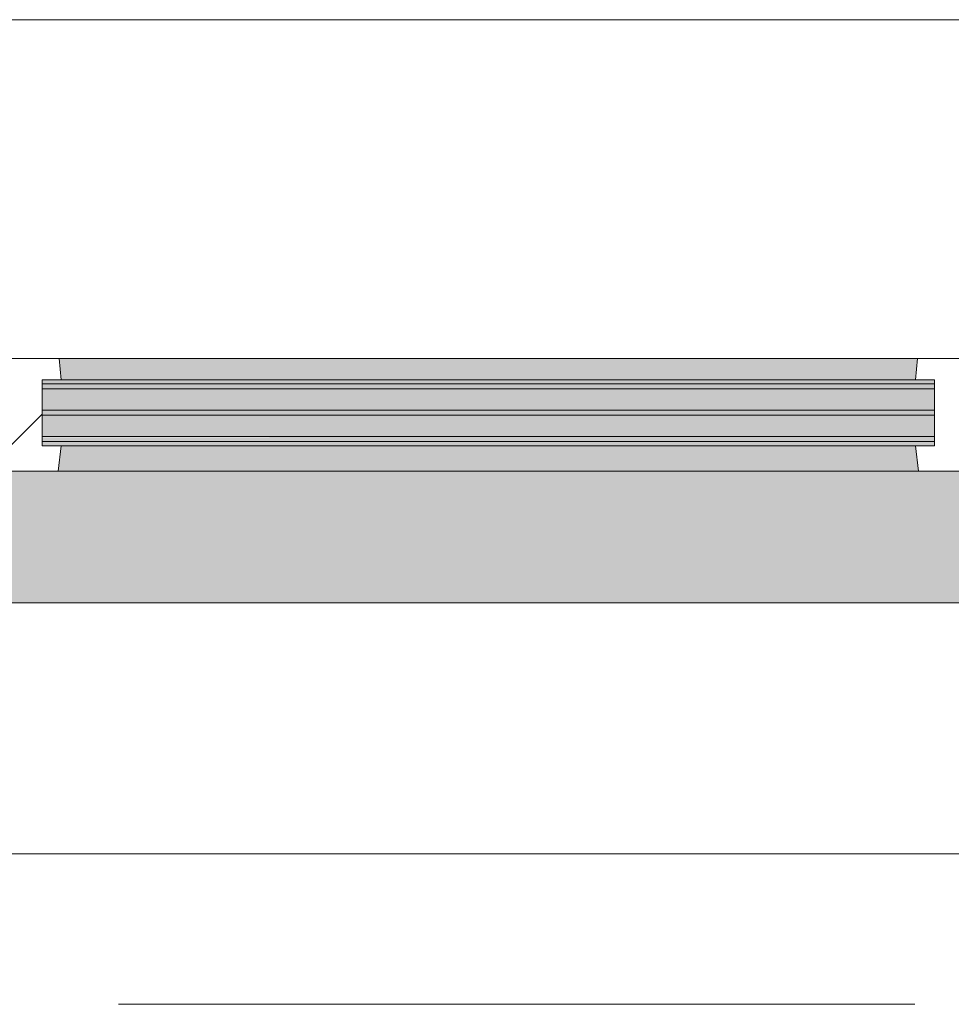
# Model space of a CAD drawing. Extents: x 3165 to 57695, y -7842 to 39081.
# Tile 23 of 248: x 5308 to 6051, y 35828 to 36613. Entities that reach past the tile are written whole.
import ezdxf

# ---------------------------------------------------------------- set-up
doc = ezdxf.new("R2010")
doc.units = 0
doc.header["$LTSCALE"] = 50
doc.linetypes.add('Onderlegger 3e verdieping$0$stramien', pattern=[22.225, 12.7, -3.175, 3.175, -3.175])
doc.layers.get('0').update_dxf_attribs({"linetype": 'CONTINUOUS'})
doc.layers.add('Onderlegger 3e verdieping$0$A-GLAZ', color=8, linetype='CONTINUOUS', lineweight=25)
doc.layers.add('Onderlegger 3e verdieping$0$S-GRID', color=8, linetype='CONTINUOUS', lineweight=18)
pattern_1 = [(225, (5433.27, 36403.2), (212.132, -212.132), [])]

# ---------------------------------------------------------------- blocks, each defined once
blk = doc.blocks.new('Onderlegger 3e verdieping$0$31_KA_Houten kozijn metselwerkgevel met draaiend deel verdieping - 31_KA_Houten kozijn metselwerkgevel met draaiend deel verdieping-V149-Plotview 3e Verdieping - schaal 1 op 100')
at = {"layer": 'Onderlegger 3e verdieping$0$A-GLAZ'}
blk.add_hatch(color=256, dxfattribs=at).paths.add_polyline_path([(-631.49, 328.5), (-656.5, 328.5), (-656.5, 323.5), (-636.5, 323.5), (-636.5, 150), (143, 150), (143, 166), (607, 166), (607, 150), (636.5, 150), (636.5, 323.5), (656.5, 323.5), (656.5, 328.5), (631.51, 328.5), (631.51, 255), (-631.49, 255), (-631.49, 323.5)], flags=0)
at = {"layer": 'Onderlegger 3e verdieping$0$A-GLAZ', "lineweight": 18}
h = blk.add_hatch(dxfattribs=at)
h.set_pattern_fill('FP_353', color=256, style=0, pattern_type=2)
h.set_pattern_definition(pattern_1)
h.paths.add_polyline_path([(-656.5, 323.5), (-656.5, 150), (-636.5, 150), (-636.5, 323.5)], flags=0)
h.paths.add_polyline_path([(636.5, 323.5), (636.5, 150), (656.5, 150), (656.5, 323.5)], flags=0)
at = {"layer": 'Onderlegger 3e verdieping$0$A-GLAZ'}
h = blk.add_hatch(color=256, dxfattribs=at)
h.paths.add_polyline_path([(92, 150), (-591.8, 150), (-589.53, 129.76), (92, 129.76), (94.28, 150)], flags=0)
h.paths.add_polyline_path([(152.5, 150), (152.5, 129.76), (170, 129.76), (170, 150)], flags=0)
h.paths.add_polyline_path([(591.8, 150), (580, 150), (580, 129.76), (589.53, 129.76), (591.33, 145.76)], flags=0)
at = {"layer": 'Onderlegger 3e verdieping$0$A-GLAZ', "lineweight": 18}
h = blk.add_hatch(dxfattribs=at)
h.set_pattern_fill('FP_353', color=256, style=0, pattern_type=2)
h.set_pattern_definition(pattern_1)
h.paths.add_polyline_path([(143, 150), (94.28, 150), (92, 129.76), (107, 129.76), (107, 77), (92, 77), (93.58, 60), (174, 60), (174, 99), (165, 99), (165, 114), (152.5, 114), (152.5, 150)], flags=0)
at = {"layer": 'Onderlegger 3e verdieping$0$A-GLAZ'}
h = blk.add_hatch(color=256, dxfattribs=at)
h.paths.add_polyline_path([(604.53, 129.76), (580, 129.76), (580, 99), (569.51, 99), (567.87, 77), (604.53, 77), (604.53, 122.93)], flags=0)
h.paths.add_polyline_path([(170, 129.76), (152.5, 129.76), (152.5, 114), (165, 114), (165, 99), (170, 99), (170, 122.93)], flags=0)
h.paths.add_polyline_path([(92, 129.76), (-604.53, 129.76), (-604.53, 126.32), (107, 126.32), (107, 129.76), (94.28, 129.76)], flags=0)
h.paths.add_polyline_path([(90.28, 122.32), (-604.53, 122.32), (-604.53, 105.28), (107, 105.28), (107, 122.32)], flags=0)
h.paths.add_polyline_path([(-587.27, 101.28), (-604.53, 101.28), (-604.53, 84.32), (107, 84.32), (107, 101.28), (-123.46, 101.28)], flags=0)
h.paths.add_polyline_path([(180.49, 99), (174, 99), (174, 77), (182.13, 77), (180.68, 96.5)], flags=0)
h.paths.add_polyline_path([(92, 80.32), (-604.53, 80.32), (-604.53, 77), (107, 77), (107, 80.32), (93.58, 80.32)], flags=0)
h = blk.add_hatch(color=256, dxfattribs=at)
h.paths.add_polyline_path([(182.13, 77), (174, 77), (174, 60), (591.11, 60), (589.53, 77), (182.21, 76)], flags=0)
h.paths.add_polyline_path([(92, 77), (-589.53, 77), (-591.11, 60), (93.58, 60), (93.05, 65.66)], flags=0)
at = {"layer": 'Onderlegger 3e verdieping$0$A-GLAZ', "lineweight": 18}
h = blk.add_hatch(dxfattribs=at)
h.set_pattern_fill('FP_353', color=256, style=0, pattern_type=2)
h.set_pattern_definition(pattern_1)
h.paths.add_polyline_path([(688.5, 76.9), (656.5, 76.9), (656.5, 56.9), (664.23, 56.9), (673.91, -210.1), (706.5, -210.1), (706.5, -180.1), (688.5, -180.1)], flags=0)
for p, q in [((-656.5, 323.5), (-656.5, 328.5)), ((-636.5, 323.5), (-656.5, 323.5)), ((-656.5, 323.5), (-656.5, 150)), ((-636.5, 150), (-636.5, 323.5)), ((636.5, 323.5), (636.5, 150)), ((656.5, 323.5), (636.5, 323.5)), ((656.5, 328.5), (656.5, 323.5)), ((656.5, 150), (656.5, 323.5)), ((-656.5, 150), (-636.5, 150)), ((-591.8, 150), (-656.5, 150)), ((-656.5, 150), (-656.5, 60)), ((94.28, 150), (-591.8, 150)), ((-589.53, 129.76), (-591.8, 150)), ((94.28, 150), (92, 129.76)), ((143, 150), (94.28, 150)), ((152.5, 114), (152.5, 150)), ((591.8, 150), (589.53, 129.76)), ((656.5, 150), (607, 150)), ((636.5, 150), (656.5, 150)), ((656.5, 60), (656.5, 150)), ((-604.53, 126.32), (-604.53, 129.76)), ((-604.53, 129.76), (-589.53, 129.76)), ((-589.53, 129.76), (92, 129.76)), ((92, 129.76), (107, 129.76)), ((107, 129.76), (107, 126.32)), ((152.5, 129.76), (170, 129.76)), ((580, 129.76), (589.53, 129.76)), ((589.53, 129.76), (604.53, 129.76)), ((604.53, 129.76), (604.53, 77)), ((-604.53, 105.28), (-604.53, 122.32)), ((107, 122.32), (107, 105.28)), ((165, 114), (152.5, 114)), ((165, 99), (165, 114)), ((-688.5, 94.9), (-688.5, 76.9)), ((-604.53, 84.32), (-604.53, 101.28)), ((107, 101.28), (107, 84.32)), ((170, 99), (165, 99)), ((174, 60), (174, 99)), ((688.5, 76.9), (688.5, 94.9)), ((-604.53, 77), (-604.53, 80.32)), ((107, 80.32), (107, 77)), ((-656.5, 76.9), (-688.5, 76.9)), ((-688.5, 76.9), (-688.5, -180.1)), ((-656.5, 56.9), (-656.5, 76.9)), ((-589.53, 77), (-604.53, 77)), ((-591.11, 60), (-589.53, 77)), ((92, 77), (-589.53, 77)), ((107, 77), (92, 77)), ((92, 77), (93.58, 60)), ((182.13, 77), (174, 77)), ((589.53, 77), (567.87, 77)), ((604.53, 77), (589.53, 77)), ((589.53, 77), (591.11, 60)), ((656.5, 76.9), (688.5, 76.9)), ((656.5, 56.9), (656.5, 76.9)), ((688.5, 76.9), (688.5, -180.1)), ((-673.91, -210.1), (-664.23, 56.9)), ((-664.23, 56.9), (-656.5, 56.9)), ((-656.5, 60), (-591.11, 60)), ((-591.11, 60), (93.58, 60)), ((93.58, 60), (174, 60)), ((174, 60), (591.11, 60)), ((591.11, 60), (656.5, 60)), ((664.23, 56.9), (656.5, 56.9)), ((673.91, -210.1), (664.23, 56.9)), ((-688.5, -180.1), (-706.5, -180.1)), ((-706.5, -180.1), (-706.5, -210.1)), ((688.5, -180.1), (706.5, -180.1)), ((706.5, -180.1), (706.5, -210.1)), ((-706.5, -210.1), (-673.91, -210.1)), ((673.91, -210.1), (-673.91, -210.1)), ((706.5, -210.1), (673.91, -210.1))]:
    blk.add_line(p, q, dxfattribs=at)
blk = doc.blocks.new('Onderlegger 3e verdieping$0$31_KA_Houten kozijn metselwerkgevel triple glas - Type-9950171-Plotview 3e Verdieping - schaal 1 op 100')
at = {"layer": 'Onderlegger 3e verdieping$0$A-GLAZ'}
for points in [[(534.89, 0), (0, 0), (0, -4), (711.53, -3.39), (711.53, 0)], [(711.53, -21.04), (0, -21.04), (0, -25.04), (711.53, -25.04)], [(0, -42), (0, -46), (711.53, -46), (711.53, -42), (225.46, -42)]]:
    blk.add_hatch(color=256, dxfattribs=at).paths.add_polyline_path(points, flags=0)
at = {"layer": 'Onderlegger 3e verdieping$0$A-GLAZ', "lineweight": 18}
for p, q in [((711.53, 0), (0, 0)), ((0, 0), (0, -4)), ((711.53, -4), (711.53, 0)), ((0, -4), (711.53, -4)), ((711.53, -21.04), (0, -21.04)), ((0, -21.04), (0, -25.04)), ((711.53, -25.04), (711.53, -21.04)), ((0, -25.04), (711.53, -25.04)), ((711.53, -42), (0, -42)), ((0, -42), (0, -46)), ((0, -46), (711.53, -46)), ((711.53, -46), (711.53, -42))]:
    blk.add_line(p, q, dxfattribs=at)
blk = doc.blocks.new('Onderlegger 3e verdieping$0$vensterbank tweede verdieping2 - vensterbank tweede verdieping-12045771-Plotview 3e Verdieping - schaal 1 op 100')
at = {"layer": 'Onderlegger 3e verdieping$0$A-GLAZ', "lineweight": 18}
for p, q in [((6064.76, 36148.2), (4801.76, 36148.2)), ((4631.61, 35948.2), (6234.77, 35948.2))]:
    blk.add_line(p, q, dxfattribs=at)
blk = doc.blocks.new('Onderlegger 3e verdieping')
at = {"layer": 'Onderlegger 3e verdieping$0$S-GRID', "linetype": 'Onderlegger 3e verdieping$0$stramien'}
blk.add_line((3164.63, 35828.2), (56107.83, 35828.2), dxfattribs=at)
at = {"layer": 'Onderlegger 3e verdieping$0$A-GLAZ', "rotation": 180}
for name, p in [('Onderlegger 3e verdieping$0$31_KA_Houten kozijn metselwerkgevel met draaiend deel verdieping - 31_KA_Houten kozijn metselwerkgevel met draaiend deel verdieping-V149-Plotview 3e Verdieping - schaal 1 op 100', (5433.27, 36403.2)), ('Onderlegger 3e verdieping$0$31_KA_Houten kozijn metselwerkgevel triple glas - Type-9950171-Plotview 3e Verdieping - schaal 1 op 100', (6037.8, 36276.88))]:
    blk.add_blockref(name, p, dxfattribs=at)
at = {"layer": 'Onderlegger 3e verdieping$0$A-GLAZ'}
blk.add_blockref('Onderlegger 3e verdieping$0$vensterbank tweede verdieping2 - vensterbank tweede verdieping-12045771-Plotview 3e Verdieping - schaal 1 op 100', (0, 0), dxfattribs=at)

msp = doc.modelspace()

# ---------------------------------------------------------------- block references
msp.add_blockref('Onderlegger 3e verdieping', (0, 0))

doc.saveas('drawing.dxf')
